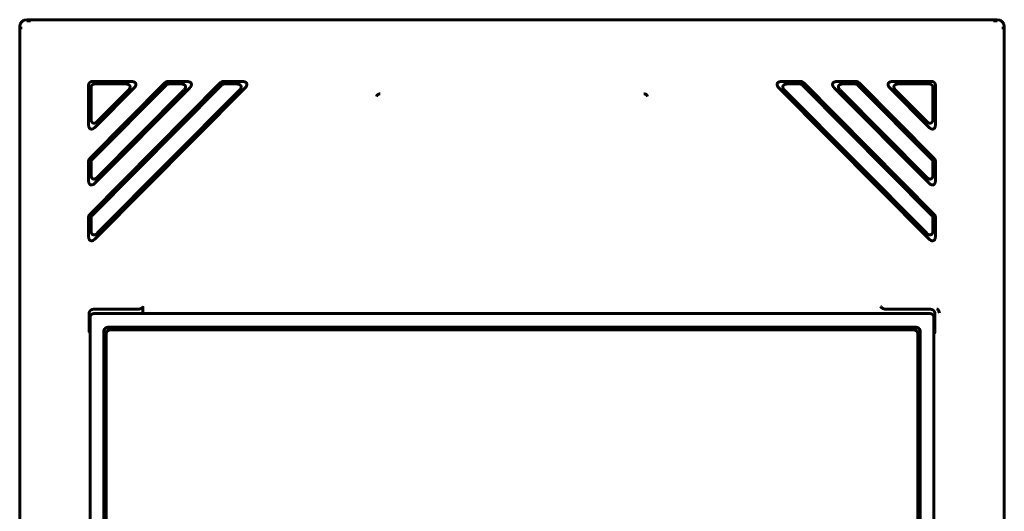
# Model space of a CAD drawing. Header units: millimetres. Extents: x 0 to 594, y 0 to 420.
# Tile 10 of 24: x 175 to 210, y 275 to 293. Entities that reach past the tile are written whole.
import ezdxf

# ---------------------------------------------------------------- set-up
doc = ezdxf.new("R2010")
doc.units = ezdxf.units.MM
doc.linetypes.add('K5LT_BASIC', pattern=[0])
doc.layers.add('Системный слой', color=7, linetype='Continuous')

msp = doc.modelspace()

# ---------------------------------------------------------------- linework, layer by layer
at = {"layer": 'Системный слой', "color": 150, "linetype": 'K5LT_BASIC', "lineweight": 60, "true_color": 0x0080ff}
for p, q in [((175.4813, 292.7748), (209.9813, 292.7748)), ((175.2313, 235.0248), (175.2313, 292.5248)), ((210.2313, 235.0248), (210.2313, 292.5248)), ((182.3741, 290.5365), (177.7191, 285.8506)), ((180.4007, 290.5365), (177.7191, 287.8371)), ((179.2104, 290.5748), (177.8112, 290.5748)), ((181.1838, 290.5748), (180.4929, 290.5748)), ((183.1572, 290.5748), (182.4662, 290.5748)), ((202.3054, 290.5748), (202.9964, 290.5748)), ((203.0886, 290.5365), (207.7436, 285.8506)), ((204.2788, 290.5748), (204.9698, 290.5748)), ((205.062, 290.5365), (207.7436, 287.8371)), ((206.2522, 290.5748), (207.6514, 290.5748)), ((177.6813, 290.4449), (177.6813, 289.0365)), ((177.7679, 290.3583), (177.7679, 289.2465)), ((180.4367, 290.4499), (177.8057, 287.8014)), ((182.4101, 290.4499), (177.8057, 285.8149)), ((179.0023, 290.4882), (177.8978, 290.4882)), ((177.9034, 288.9449), (179.3026, 290.3534)), ((177.9034, 284.972), (183.2494, 290.3534)), ((177.9034, 286.9585), (181.276, 290.3534)), ((177.99, 289.155), (179.0945, 290.2668)), ((177.99, 285.1821), (183.0413, 290.2668)), ((177.99, 287.1685), (181.0679, 290.2668)), ((180.9757, 290.4882), (180.5289, 290.4882)), ((182.9491, 290.4882), (182.5023, 290.4882)), ((207.5593, 284.972), (202.2133, 290.3534)), ((207.4727, 285.1821), (202.4214, 290.2668)), ((202.5136, 290.4882), (202.9604, 290.4882)), ((203.0525, 290.4499), (207.657, 285.8149)), ((207.5593, 286.9585), (204.1867, 290.3534)), ((207.4727, 287.1685), (204.3948, 290.2668)), ((204.4869, 290.4882), (204.9338, 290.4882)), ((205.0259, 290.4499), (207.657, 287.8014)), ((207.5593, 288.9449), (206.1601, 290.3534)), ((207.4727, 289.155), (206.3682, 290.2668)), ((206.4603, 290.4882), (207.5648, 290.4882)), ((207.6947, 290.3583), (207.6947, 289.2465)), ((207.7813, 290.4449), (207.7813, 289.0365)), ((177.6813, 287.7456), (177.6813, 287.05)), ((177.7679, 287.7099), (177.7679, 287.2601)), ((207.6947, 287.7099), (207.6947, 287.2601)), ((207.7813, 287.7456), (207.7813, 287.05)), ((177.6813, 285.7591), (177.6813, 285.0636)), ((177.7679, 285.7234), (177.7679, 285.2736)), ((207.6947, 285.7234), (207.6947, 285.2736)), ((207.7813, 285.7591), (207.7813, 285.0636)), ((177.8488, 282.4748), (179.3874, 282.4748)), ((179.6071, 282.5733), (179.6071, 282.3248)), ((207.6139, 282.4748), (206.0752, 282.4748)), ((177.6988, 281.6581), (177.6988, 282.3249)), ((177.7313, 282.1749), (177.7313, 237.8248)), ((207.5814, 282.3248), (177.8813, 282.3248)), ((207.7313, 237.8248), (207.7313, 282.1749)), ((207.7639, 281.7556), (207.7639, 282.3249)), ((207.0923, 281.8358), (178.3704, 281.8358)), ((207.0814, 281.8248), (178.3813, 281.8248)), ((177.6988, 281.6581), (177.7313, 281.6093)), ((177.6988, 281.6581), (177.7313, 281.6581)), ((178.2204, 281.6858), (178.2204, 260.4639)), ((178.2313, 281.6749), (178.2313, 260.4748)), ((178.3063, 281.5998), (178.3063, 260.5498)), ((207.0063, 281.7498), (178.4563, 281.7498)), ((207.1563, 260.5498), (207.1563, 281.5998)), ((207.2313, 260.4748), (207.2313, 281.6749)), ((207.2422, 260.4639), (207.2422, 281.6858)), ((207.7622, 281.6556), (207.7313, 281.6093))]:
    msp.add_line(p, q, dxfattribs=at)
for centre, radius, start, end in [((175.4813, 292.5248), 0.25, 90, 180), ((209.9813, 292.5248), 0.25, 0, 90), ((178.4563, 281.5998), 0.15, 90, 180), ((207.0063, 281.5998), 0.15, 0, 90)]:
    msp.add_arc(centre, radius, start, end, dxfattribs=at)
for points, knots in [([(175.6208, 292.7389), (175.6187, 292.739), (175.6024, 292.739), (175.5733, 292.7391), (175.533, 292.7392), (175.5027, 292.7393), (175.4859, 292.7394), (175.4813, 292.7393)], [0.00003963, 0.00003963, 0.00003963, 0.00003963, 0.04522161, 0.35037701, 0.63903203, 0.90784468, 1, 1, 1, 1]), ([(209.8419, 292.7389), (209.844, 292.739), (209.8602, 292.739), (209.8893, 292.7391), (209.9296, 292.7392), (209.9599, 292.7393), (209.9768, 292.7394), (209.9813, 292.7393)], [0.00003961, 0.00003961, 0.00003961, 0.00003961, 0.0452216, 0.350377, 0.63903203, 0.90784468, 1, 1, 1, 1]), ([(175.2668, 292.5248), (175.2667, 292.5166), (175.2668, 292.4972), (175.2668, 292.4666), (175.2668, 292.4439), (175.2668, 292.4324), (175.267, 292.4321)], [0, 0, 0, 0, 0.2614997, 0.624303, 0.9899586, 1, 1, 1, 1]), ([(210.1958, 292.5248), (210.1959, 292.5166), (210.1959, 292.4972), (210.1958, 292.4666), (210.1958, 292.4439), (210.1958, 292.4324), (210.1957, 292.4321)], [0, 0, 0, 0, 0.2614997, 0.624303, 0.9899586, 1, 1, 1, 1]), ([(188.0473, 290.1401), (188.0338, 290.1388), (188.0103, 290.1349), (187.982, 290.1254), (187.9627, 290.1152), (187.9492, 290.1049), (187.9433, 290.098), (187.9408, 290.0945)], [0, 0, 0, 0, 0.2877472, 0.514704, 0.6987801, 0.8542243, 1, 1, 1, 1]), ([(179.6071, 282.5733), (179.607, 282.5713), (179.607, 282.5694), (179.6065, 282.5655), (179.6061, 282.5635), (179.6051, 282.5596), (179.6044, 282.5576), (179.6028, 282.5536), (179.6018, 282.5516), (179.5995, 282.5473), (179.5981, 282.5451), (179.5949, 282.5407), (179.593, 282.5384), (179.5886, 282.5336), (179.586, 282.531), (179.58, 282.5256), (179.5764, 282.5229), (179.5684, 282.5172), (179.5638, 282.5144), (179.5529, 282.5082), (179.5463, 282.5051), (179.5315, 282.4987), (179.5231, 282.4956), (179.5038, 282.4895), (179.4928, 282.4866), (179.4692, 282.4817), (179.4567, 282.4796), (179.4293, 282.4764), (179.4142, 282.4753), (179.3949, 282.4749), (179.3911, 282.4749), (179.3874, 282.4748)], [0, 0, 0, 0, 0.0293006, 0.0293006, 0.0595372, 0.0595372, 0.0913757, 0.0913757, 0.1256495, 0.1256495, 0.1634602, 0.1634602, 0.2048474, 0.2048474, 0.2542081, 0.2542081, 0.3128774, 0.3128774, 0.3803171, 0.3803171, 0.4688112, 0.4688112, 0.5728571, 0.5728571, 0.6978151, 0.6978151, 0.8256301, 0.8256301, 0.967054, 0.967054, 1, 1, 1, 1]), ([(205.8791, 282.5288), (205.8738, 282.5339), (205.8633, 282.5439), (205.8484, 282.5584), (205.839, 282.5682), (205.8345, 282.5731)], [0.00116887, 0.00116887, 0.00116887, 0.00116887, 0.33333333, 0.66666667, 1, 1, 1, 1]), ([(206.0752, 282.4748), (206.0583, 282.4753), (206.0414, 282.4758), (206.0089, 282.4791), (205.993, 282.4816), (205.9652, 282.4878), (205.9528, 282.4912), (205.9311, 282.4987), (205.9214, 282.5026), (205.905, 282.5108), (205.8979, 282.5147), (205.8871, 282.5222), (205.8831, 282.5255), (205.8791, 282.5288)], [0, 0, 0, 0, 0.2134401, 0.2134401, 0.4336537, 0.4336537, 0.6198074, 0.6198074, 0.7814249, 0.7814249, 0.9128062, 0.9128062, 1, 1, 1, 1]), ([(207.8473, 282.4863), (207.8497, 282.4869), (207.8602, 282.4743), (207.8782, 282.4493), (207.8993, 282.4128), (207.9162, 282.3783), (207.926, 282.3564), (207.9287, 282.3449)], [0, 0, 0, 0, 0.0175703, 0.2717117, 0.5234409, 0.7723987, 1, 1, 1, 1])]:
    msp.add_open_spline(points, degree=3, knots=knots, dxfattribs=at)
for points, weights in [([(177.8112, 290.5748), (177.7317, 290.5748), (177.6813, 290.5245), (177.6813, 290.4449)], [1, 0.860379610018, 0.860379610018, 1]), ([(179.3026, 290.3534), (179.4226, 290.4742), (179.3808, 290.5748), (179.2104, 290.5748)], [1, 0.733728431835, 0.733728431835, 1]), ([(180.4929, 290.5748), (180.4575, 290.5748), (180.4256, 290.5616), (180.4007, 290.5365)], [1, 0.962013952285, 0.962013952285, 1]), ([(181.276, 290.3534), (181.396, 290.4742), (181.3542, 290.5748), (181.1838, 290.5748)], [1, 0.733728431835, 0.733728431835, 1]), ([(182.4662, 290.5748), (182.4309, 290.5748), (182.399, 290.5616), (182.3741, 290.5365)], [1, 0.962013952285, 0.962013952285, 1]), ([(183.2494, 290.3534), (183.3694, 290.4742), (183.3276, 290.5748), (183.1572, 290.5748)], [1, 0.733728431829, 0.733728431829, 1]), ([(202.2133, 290.3534), (202.0932, 290.4742), (202.1351, 290.5748), (202.3054, 290.5748)], [1, 0.733728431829, 0.733728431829, 1]), ([(202.9964, 290.5748), (203.0317, 290.5748), (203.0637, 290.5616), (203.0886, 290.5365)], [1, 0.962013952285, 0.962013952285, 1]), ([(204.1867, 290.3534), (204.0666, 290.4742), (204.1085, 290.5748), (204.2788, 290.5748)], [1, 0.733728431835, 0.733728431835, 1]), ([(204.9698, 290.5748), (205.0051, 290.5748), (205.0371, 290.5616), (205.062, 290.5365)], [1, 0.962013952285, 0.962013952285, 1]), ([(206.1601, 290.3534), (206.04, 290.4742), (206.0819, 290.5748), (206.2522, 290.5748)], [1, 0.733728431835, 0.733728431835, 1]), ([(207.6514, 290.5748), (207.731, 290.5748), (207.7813, 290.5245), (207.7813, 290.4449)], [1, 0.860379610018, 0.860379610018, 1]), ([(177.7679, 290.3583), (177.7679, 290.4379), (177.8183, 290.4882), (177.8978, 290.4882)], [1, 0.860379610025, 0.860379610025, 1]), ([(179.0023, 290.4882), (179.1727, 290.4882), (179.2145, 290.3876), (179.0945, 290.2668)], [1, 0.733728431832, 0.733728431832, 1]), ([(180.4367, 290.4499), (180.4616, 290.475), (180.4936, 290.4882), (180.5289, 290.4882)], [1, 0.962013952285, 0.962013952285, 1]), ([(180.9757, 290.4882), (181.1461, 290.4882), (181.1879, 290.3876), (181.0679, 290.2668)], [1, 0.73372843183, 0.73372843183, 1]), ([(182.4101, 290.4499), (182.435, 290.475), (182.467, 290.4882), (182.5023, 290.4882)], [1, 0.962013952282, 0.962013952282, 1]), ([(182.9491, 290.4882), (183.1194, 290.4882), (183.1613, 290.3876), (183.0413, 290.2668)], [1, 0.73372843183, 0.73372843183, 1]), ([(202.5136, 290.4882), (202.3432, 290.4882), (202.3013, 290.3876), (202.4214, 290.2668)], [1, 0.73372843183, 0.73372843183, 1]), ([(203.0525, 290.4499), (203.0276, 290.475), (202.9957, 290.4882), (202.9604, 290.4882)], [1, 0.962013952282, 0.962013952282, 1]), ([(204.4869, 290.4882), (204.3166, 290.4882), (204.2747, 290.3876), (204.3948, 290.2668)], [1, 0.73372843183, 0.73372843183, 1]), ([(205.0259, 290.4499), (205.001, 290.475), (204.9691, 290.4882), (204.9338, 290.4882)], [1, 0.962013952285, 0.962013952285, 1]), ([(206.4603, 290.4882), (206.29, 290.4882), (206.2481, 290.3876), (206.3682, 290.2668)], [1, 0.733728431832, 0.733728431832, 1]), ([(207.6947, 290.3583), (207.6947, 290.4379), (207.6444, 290.4882), (207.5648, 290.4882)], [1, 0.860379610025, 0.860379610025, 1]), ([(177.99, 289.155), (177.8689, 289.0331), (177.7679, 289.0748), (177.7679, 289.2465)], [1, 0.732755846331, 0.732755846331, 1]), ([(207.4727, 289.155), (207.5937, 289.0331), (207.6947, 289.0748), (207.6947, 289.2465)], [1, 0.732755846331, 0.732755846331, 1]), ([(177.6813, 289.0365), (177.6813, 288.8647), (177.7823, 288.8231), (177.9034, 288.9449)], [1, 0.732755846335, 0.732755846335, 1]), ([(207.7813, 289.0365), (207.7813, 288.8647), (207.6803, 288.8231), (207.5593, 288.9449)], [1, 0.732755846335, 0.732755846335, 1]), ([(177.7191, 287.8371), (177.6944, 287.8123), (177.6813, 287.7806), (177.6813, 287.7456)], [1, 0.962632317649, 0.962632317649, 1]), ([(177.7679, 287.7099), (177.7679, 287.7449), (177.781, 287.7766), (177.8057, 287.8014)], [1, 0.962632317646, 0.962632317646, 1]), ([(207.6947, 287.7099), (207.6947, 287.7449), (207.6817, 287.7766), (207.657, 287.8014)], [1, 0.962632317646, 0.962632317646, 1]), ([(207.7436, 287.8371), (207.7683, 287.8123), (207.7813, 287.7806), (207.7813, 287.7456)], [1, 0.962632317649, 0.962632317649, 1]), ([(177.6813, 287.05), (177.6813, 286.8783), (177.7823, 286.8366), (177.9034, 286.9585)], [1, 0.732755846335, 0.732755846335, 1]), ([(177.99, 287.1685), (177.8689, 287.0467), (177.7679, 287.0883), (177.7679, 287.2601)], [1, 0.732755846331, 0.732755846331, 1]), ([(207.4727, 287.1685), (207.5937, 287.0467), (207.6947, 287.0883), (207.6947, 287.2601)], [1, 0.732755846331, 0.732755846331, 1]), ([(207.7813, 287.05), (207.7813, 286.8783), (207.6803, 286.8366), (207.5593, 286.9585)], [1, 0.732755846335, 0.732755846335, 1]), ([(177.7191, 285.8506), (177.6944, 285.8258), (177.6813, 285.7941), (177.6813, 285.7591)], [1, 0.962632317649, 0.962632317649, 1]), ([(177.7679, 285.7234), (177.7679, 285.7584), (177.781, 285.7901), (177.8057, 285.8149)], [1, 0.962632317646, 0.962632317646, 1]), ([(207.6947, 285.7234), (207.6947, 285.7584), (207.6817, 285.7901), (207.657, 285.8149)], [1, 0.962632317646, 0.962632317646, 1]), ([(207.7436, 285.8506), (207.7683, 285.8258), (207.7813, 285.7941), (207.7813, 285.7591)], [1, 0.962632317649, 0.962632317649, 1]), ([(177.99, 285.1821), (177.8689, 285.0602), (177.7679, 285.1019), (177.7679, 285.2736)], [1, 0.732755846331, 0.732755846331, 1]), ([(207.4727, 285.1821), (207.5937, 285.0602), (207.6947, 285.1019), (207.6947, 285.2736)], [1, 0.732755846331, 0.732755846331, 1]), ([(177.6813, 285.0636), (177.6813, 284.8918), (177.7823, 284.8502), (177.9034, 284.972)], [1, 0.732755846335, 0.732755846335, 1]), ([(207.7813, 285.0636), (207.7813, 284.8918), (207.6803, 284.8502), (207.5593, 284.972)], [1, 0.732755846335, 0.732755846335, 1]), ([(177.6988, 282.3249), (177.6988, 282.4127), (177.7609, 282.4748), (177.8488, 282.4748)], [1, 0.804809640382, 0.804809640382, 1]), ([(207.7639, 282.3249), (207.7639, 282.4127), (207.7018, 282.4748), (207.6139, 282.4748)], [1, 0.804809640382, 0.804809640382, 1]), ([(177.7313, 282.1749), (177.7313, 282.2627), (177.7934, 282.3248), (177.8813, 282.3248)], [1, 0.804899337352, 0.804899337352, 1]), ([(207.5814, 282.3248), (207.6692, 282.3248), (207.7313, 282.2627), (207.7313, 282.1749)], [1, 0.804899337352, 0.804899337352, 1]), ([(178.2204, 281.6858), (178.2204, 281.7736), (178.2825, 281.8358), (178.3704, 281.8358)], [1, 0.804809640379, 0.804809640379, 1]), ([(178.3813, 281.8248), (178.2934, 281.8248), (178.2313, 281.7627), (178.2313, 281.6749)], [1, 0.804809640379, 0.804809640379, 1]), ([(207.2313, 281.6749), (207.2313, 281.7627), (207.1692, 281.8248), (207.0814, 281.8248)], [1, 0.804809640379, 0.804809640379, 1]), ([(207.0923, 281.8358), (207.1801, 281.8358), (207.2422, 281.7736), (207.2422, 281.6858)], [1, 0.804809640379, 0.804809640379, 1]), ([(207.7639, 281.7556), (207.7639, 281.6982), (207.7632, 281.6571), (207.7622, 281.6556)], [1, 0.810867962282, 0.810867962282, 1])]:
    msp.add_rational_spline(points, weights, degree=3, dxfattribs=at)
for points in [[(187.9408, 290.0945), (187.9381, 290.0903), (187.9324, 290.0814), (187.9239, 290.0668), (187.9185, 290.0563), (187.9157, 290.0507)], [(197.4154, 290.1401), (197.4308, 290.1386), (197.4613, 290.1332), (197.4997, 290.1172), (197.5158, 290.1026), (197.5218, 290.0945)], [(197.5218, 290.0945), (197.5247, 290.0903), (197.5303, 290.0814), (197.5387, 290.0668), (197.5443, 290.0562), (197.5469, 290.0507)]]:
    msp.add_open_spline(points, degree=3, dxfattribs=at)

doc.saveas('drawing.dxf')
